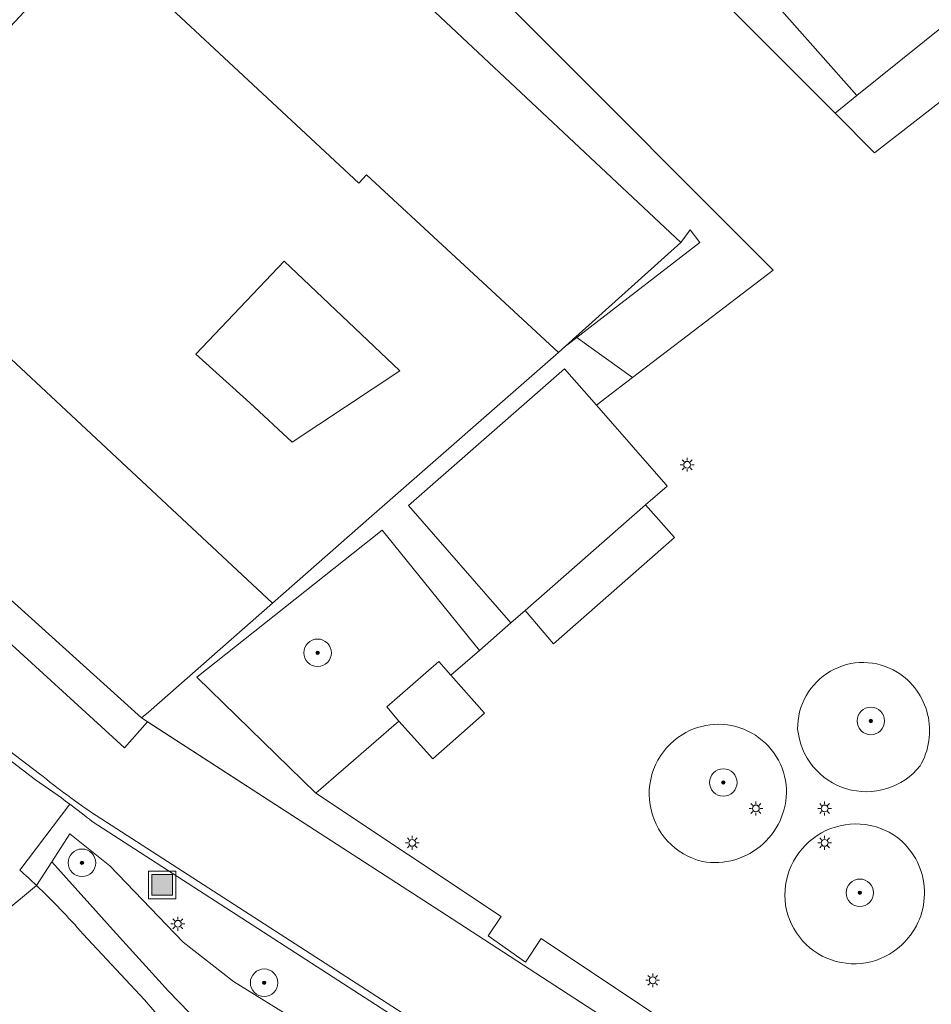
# Model space of a CAD drawing. Header units: metres. Extents: x 187916 to 189411, y 333285 to 334910.
# Tile 249 of 256: x 188860 to 188886, y 334192 to 334221. Entities that reach past the tile are written whole.
import ezdxf

# ---------------------------------------------------------------- set-up
doc = ezdxf.new("R2010")
doc.units = ezdxf.units.M
for name, color, linetype, lineweight in [('B-WE-GR-BEPLANTING_CULTUUR_BODEMBEDEKKER-GV', 253, 'Continuous', 15), ('B-WE-GR-BEPLANTING_CULTUUR_HEESTERS-GV', 253, 'Continuous', 15), ('B-WE-GR-BOOM-S', 253, 'Continuous', 15), ('B-WE-IE-MEUBILAIR-S', 253, 'Continuous', 15), ('B-WE-IE-MEUBILAIR_WEGMEUBILAIR_AFVALBAK-S', 253, 'Continuous', 15), ('B-WE-IE-TERREINAFSCHEIDING_KUNSTMATIG_HEKWERK-G', 253, 'IE-TERREINAFSCHEIDING_KUNSTMATIG-SO', 15), ('B-WE-IE-TERREINAFSCHEIDING_KUNSTMATIG_MUUR-G', 253, 'IE-TERREINAFSCHEIDING_KUNSTMATIG-SO', 15), ('B-WE-OG-BEBOUWING-GV', 253, 'Continuous', 15), ('B-WE-OG-TERREIN_ERF-GV', 253, 'Continuous', 15), ('B-WE-OG-WEG-GV', 253, 'Continuous', 15), ('B-WE-VH-HALFVERHARDING_GRASBETONSTEEN-GV', 253, 'Continuous', 15), ('B-WE-VH-OPENVERHARDING-GV', 253, 'Continuous', 15), ('B-WE-VH-OPENVERHARDING_SIERBESTRATING-GV', 253, 'Continuous', 15), ('B-WE-VH-OPENVERHARDING_STRAATBAKSTEEN-GV', 253, 'Continuous', 15)]:
    doc.layers.add(name, color=color, linetype=linetype, lineweight=lineweight)
doc.styles.add('NLCS-ISO', font='NLCS-ISO.ttf')
doc.linetypes.add('IE-TERREINAFSCHEIDING_KUNSTMATIG-SO', pattern='A,4,[82,NLCS.SHX,S=0.75,R=90,X=0,Y=0],4,-2', length=10)

# ---------------------------------------------------------------- blocks, each defined once
blk = doc.blocks.new('SIE-WEG_AFVALBAK-SO')
h = blk.add_hatch(color=256)
h.dxf.hatch_style = 1
h.paths.add_polyline_path([(-1.5, -1.5), (1.5, -1.5), (1.5, 1.5), (-1.5, 1.5)])
for points in [[(-2, -2), (2, -2), (2, 2), (-2, 2)], [(-1.5, -1.5), (1.5, -1.5), (1.5, 1.5), (-1.5, 1.5)]]:
    blk.add_lwpolyline(points, close=True)
blk = doc.blocks.new('SIE-MEUBILAIR_PAAL_LICHTMAST-SO')
for points in [[(-0.62, 0), (-1, 0)], [(-0.71, 0.71), (-0.44, 0.44)], [(0, 1), (0, 0.62)], [(0.44, 0.44), (0.71, 0.71)], [(1, 0), (0.62, 0)], [(-0.71, -0.71), (-0.44, -0.44)], [(0, -0.62), (0, -1)], [(0.44, -0.44), (0.71, -0.71)]]:
    blk.add_lwpolyline(points)
blk.add_circle((0, 0), 0.5)
blk = doc.blocks.new('SGR-BOOM_GBKN-SO')
at = {"linetype": 'ByBlock', "lineweight": 18}
h = blk.add_hatch(color=0, dxfattribs=at)
h.dxf.hatch_style = 1
edge = h.paths.add_edge_path()
edge.add_arc((0, 0), 0.25, 0, 360)
at = {"color": 0, "linetype": 'ByBlock', "lineweight": 18}
for radius in [2, 0.25]:
    blk.add_circle((0, 0), radius, dxfattribs=at)
at = {"color": 0, "linetype": 'ByBlock', "lineweight": 18, "style": 'NLCS-ISO'}
blk.add_attdef('SOORT', (2.5, 0), '', height=1.5, dxfattribs=at)
blk = doc.blocks.new('DTM')
at = {"layer": 'B-WE-GR-BEPLANTING_CULTUUR_BODEMBEDEKKER-GV', "ltscale": 0.2, "flags": 128}
blk.add_lwpolyline([(188890.332, 334223.889), (188888.52, 334222.433), (188883.935, 334218.746), (188883.303, 334218.228), (188884.451, 334217.079), (188888.146, 334219.943), (188914.224, 334240.21), (188913.136, 334241.767), (188912.146, 334241.011), (188907.486, 334237.452), (188902.195, 334233.401), (188896.686, 334228.992), (188895.164, 334227.774), (188892.548, 334225.67), (188891.507, 334224.833)], close=True, dxfattribs=at)
for points in [[(188884.144, 334202.247, 0.134749), (188883.172, 334201.994)], [(188885.11, 334201.969, 0.134737), (188884.144, 334202.247)], [(188883.172, 334201.994, 0.133006), (188882.463, 334201.282)], [(188885.674, 334201.44, 0.097883), (188885.11, 334201.969)], [(188885.998, 334200.738, 0.0972), (188885.674, 334201.44)], [(188882.463, 334201.282, 0.134198), (188882.216, 334200.308)], [(188886.034, 334199.965, 0.095704), (188885.998, 334200.738)], [(188879.796, 334200.446, 0.12597), (188878.853, 334200.147)], [(188880.767, 334200.253, 0.126782), (188879.796, 334200.446)], [(188881.525, 334199.616, 0.125437), (188880.767, 334200.253)], [(188882.216, 334200.308, 0.148494), (188882.661, 334199.224)], [(188878.853, 334200.147, 0.148194), (188878.079, 334199.268)], [(188885.776, 334199.236, 0.09612), (188886.034, 334199.965)], [(188881.881, 334198.692, 0.12529), (188881.525, 334199.616)], [(188878.079, 334199.268, 0.148101), (188877.921, 334198.107)], [(188882.661, 334199.224, 0.148746), (188883.635, 334198.574)], [(188884.807, 334198.578, 0.148231), (188885.776, 334199.236)], [(188881.749, 334197.754, 0.115257), (188881.881, 334198.692)], [(188883.635, 334198.574, 0.148462), (188884.807, 334198.578)], [(188877.921, 334198.107, 0.14809), (188878.433, 334197.053)], [(188881.215, 334196.972, 0.115412), (188881.749, 334197.754)], [(188883.892, 334197.549, 0.142754), (188882.783, 334197.213)], [(188885.007, 334197.235, 0.141822), (188883.892, 334197.549)], [(188878.433, 334197.053, 0.147749), (188879.443, 334196.46)], [(188882.783, 334197.213, 0.142737), (188882.029, 334196.334)], [(188885.596, 334196.625, 0.105933), (188885.007, 334197.235)], [(188880.389, 334196.509, 0.115399), (188881.215, 334196.972)], [(188879.443, 334196.46, 0.115241), (188880.389, 334196.509)], [(188885.887, 334195.828, 0.104422), (188885.596, 334196.625)], [(188882.029, 334196.334, 0.143799), (188881.866, 334195.187)], [(188885.829, 334194.982, 0.104016), (188885.887, 334195.828)], [(188881.866, 334195.187, 0.144477), (188882.36, 334194.15)], [(188885.433, 334194.232, 0.104449), (188885.829, 334194.982)], [(188882.36, 334194.15, 0.145033), (188883.339, 334193.55)], [(188884.487, 334193.581, 0.144683), (188885.433, 334194.232)], [(188883.339, 334193.55, 0.145458), (188884.487, 334193.581)]]:
    blk.add_lwpolyline(points, format="xyb", dxfattribs=at)
at = {"layer": 'B-WE-GR-BEPLANTING_CULTUUR_HEESTERS-GV', "ltscale": 0.2, "flags": 128}
for points in [[(188872.46, 334231.698), (188871.119, 334230.415), (188883.303, 334218.228), (188883.935, 334218.746)], [(188877.41, 334210.538), (188879.005, 334211.755), (188881.505, 334213.662), (188867.266, 334227.926), (188865.926, 334226.562), (188878.812, 334214.463), (188875.761, 334211.723)], [(188870.606, 334200.541), (188870.259, 334200.955), (188871.778, 334202.275), (188872.119, 334201.877), (188872.953, 334202.601), (188870.121, 334206.1), (188864.734, 334201.818), (188868.199, 334198.446)]]:
    blk.add_lwpolyline(points, close=True, dxfattribs=at)
at = {"layer": 'B-WE-IE-TERREINAFSCHEIDING_KUNSTMATIG_HEKWERK-G', "ltscale": 0.2, "flags": 128}
for points in [[(188860.511, 334196.451), (188861.033, 334197.258)], [(188861.033, 334197.258), (188862.202, 334196.327), (188864.335, 334194.11), (188865.8, 334192.964)], [(188860.064, 334195.761), (188860.511, 334196.451)], [(188856.887, 334193.124), (188860.064, 334195.761)], [(188865.8, 334192.964), (188894.729, 334175.054), (188898.52, 334173.41)]]:
    blk.add_lwpolyline(points, dxfattribs=at)
at = {"layer": 'B-WE-IE-TERREINAFSCHEIDING_KUNSTMATIG_MUUR-G', "ltscale": 0.2, "flags": 128}
for points in [[(188878.812, 334214.463), (188879.083, 334214.838), (188879.367, 334214.472), (188875.414, 334211.41)], [(188863.126, 334200.635), (188868.977, 334196.85)], [(188868.977, 334196.85), (188871.806, 334195.019)], [(188871.806, 334195.019), (188884.476, 334186.802)]]:
    blk.add_lwpolyline(points, dxfattribs=at)
at = {"layer": 'B-WE-OG-BEBOUWING-GV', "ltscale": 0.2, "flags": 128}
for points in [[(188888.52, 334222.433), (188887.001, 334224.178), (188883.612, 334228.073), (188876.944, 334235.719), (188872.117, 334232.086), (188872.46, 334231.698), (188883.935, 334218.746)], [(188861.744, 334223.375), (188869.443, 334216.19), (188869.674, 334216.432), (188875.252, 334211.266), (188875.761, 334211.723), (188878.812, 334214.463), (188865.926, 334226.562), (188865.569, 334226.897), (188865.758, 334226.939), (188865.377, 334227.268)], [(188867.505, 334208.658), (188866.272, 334209.805), (188864.698, 334211.217), (188867.277, 334213.92), (188870.644, 334210.73)], [(188877.791, 334206.831), (188878.419, 334207.38), (188878.381, 334207.424), (188876.358, 334209.735), (188875.434, 334210.791), (188870.887, 334206.812), (188873.872, 334203.4), (188874.287, 334203.763)]]:
    blk.add_lwpolyline(points, close=True, dxfattribs=at)
for points in [[(188854.479, 334215.589), (188866.929, 334203.972), (188869.818, 334206.508), (188875.252, 334211.266), (188869.674, 334216.432), (188869.443, 334216.19), (188861.744, 334223.375), (188855.078, 334216.231)], [(188856.155, 334206.915), (188858.518, 334204.786), (188863.126, 334200.635), (188863.322, 334200.807), (188866.929, 334203.972), (188854.479, 334215.589)]]:
    blk.add_lwpolyline(points, dxfattribs=at)
at = {"layer": 'B-WE-OG-TERREIN_ERF-GV', "ltscale": 0.2, "flags": 128}
for points in [[(188889.158, 334184.601), (188874.748, 334194.213), (188874.295, 334193.532), (188873.212, 334194.291), (188873.592, 334194.856), (188868.199, 334198.446), (188864.734, 334201.818), (188870.121, 334206.1), (188872.953, 334202.601), (188873.872, 334203.4), (188870.887, 334206.812), (188875.434, 334210.791), (188876.358, 334209.735), (188876.62, 334209.935), (188877.41, 334210.538), (188875.761, 334211.723), (188875.252, 334211.266), (188869.818, 334206.508), (188866.929, 334203.972), (188863.322, 334200.807), (188863.126, 334200.635), (188863.299, 334200.523), (188868.977, 334196.85), (188871.806, 334195.019), (188884.476, 334186.802)], [(188894.729, 334175.054), (188865.8, 334192.964), (188864.335, 334194.11), (188862.202, 334196.327), (188861.033, 334197.258), (188860.511, 334196.451), (188862.3, 334194.464), (188863.904, 334192.682), (188867.27, 334189.212), (188869.934, 334187.025), (188881.423, 334180.078), (188889.137, 334175.615)], [(188938.273, 334165.586), (188935.564, 334166.041), (188921.389, 334167.095), (188915.798, 334167.428), (188910.104, 334168.534), (188904.551, 334169.813), (188900.612, 334170.451), (188896.227, 334172.162), (188889.137, 334175.615), (188881.423, 334180.078), (188869.934, 334187.025), (188867.27, 334189.212), (188863.904, 334192.682), (188862.3, 334194.464), (188860.511, 334196.451), (188860.064, 334195.761)], [(188860.064, 334195.761), (188856.887, 334193.124), (188855.769, 334191.114), (188854.577, 334191.806), (188846.957, 334178.552), (188848.364, 334177.77), (188847.622, 334176.485), (188846.226, 334177.274), (188841.456, 334168.969), (188842.476, 334168.363), (188841.077, 334165.944), (188840.055, 334166.543), (188838.938, 334164.55), (188840.255, 334163.718), (188839.509, 334162.431), (188838.962, 334162.731), (188838.107, 334163.2), (188832.015, 334152.601), (188831.18, 334151.149), (188835.203, 334147.91), (188832.819, 334144.95)], [(188838.956, 334145.229), (188842.4, 334150.25), (188855.265, 334141.358), (188860.397, 334148.563), (188860.502, 334150.009), (188860.137, 334151.184), (188859.644, 334151.972), (188858.939, 334152.673), (188856.124, 334154.686), (188855.33, 334153.799), (188854.015, 334152.959), (188853.418, 334153.052), (188852.267, 334153.765), (188851.754, 334154.184), (188851.432, 334154.685), (188851.508, 334155.398), (188851.799, 334156.146), (188852.237, 334156.916), (188869.126, 334186.378), (188867.413, 334187.563), (188863.205, 334192.435), (188861.422, 334194.346)], [(188861.422, 334194.346), (188863.205, 334192.435), (188867.413, 334187.563), (188869.126, 334186.378), (188873.114, 334184.414), (188889.688, 334175.109), (188903.572, 334167.591), (188905.444, 334167.381), (188938.881, 334163.632)]]:
    blk.add_lwpolyline(points, dxfattribs=at)
blk.add_lwpolyline([(188867.505, 334208.658), (188870.644, 334210.73), (188867.277, 334213.92), (188864.698, 334211.217), (188866.272, 334209.805)], close=True, dxfattribs=at)
for points in [[(188861.422, 334194.346, 0.022717), (188860.064, 334195.761)], [(188860.064, 334195.761, -0.022717), (188861.422, 334194.346)]]:
    blk.add_lwpolyline(points, format="xyb", dxfattribs=at)
at = {"layer": 'B-WE-OG-WEG-GV', "ltscale": 0.2, "flags": 128}
for points in [[(188861.037, 334198.124), (188859.577, 334196.21)], [(188955.41, 334169.794), (188949.047, 334169.527), (188935.433, 334171.039), (188902.136, 334173.895), (188897.983, 334174.615), (188888.68, 334180.522), (188882.816, 334184.247), (188882.692, 334184.052), (188861.684, 334197.626)], [(188860.064, 334195.761), (188860.511, 334196.451), (188861.033, 334197.258), (188862.202, 334196.327), (188864.335, 334194.11), (188865.8, 334192.964), (188894.729, 334175.054), (188898.52, 334173.41), (188899.521, 334173.119), (188906.496, 334171.093), (188907.139, 334172.04), (188907.296, 334172.228), (188911.108, 334172.305), (188913.274, 334172.086), (188949.34, 334168.442)]]:
    blk.add_lwpolyline(points, dxfattribs=at)
for points in [[(188861.684, 334197.626, 0.006123), (188861.037, 334198.124)], [(188859.577, 334196.21, -0.008274), (188860.064, 334195.761)]]:
    blk.add_lwpolyline(points, format="xyb", dxfattribs=at)
at = {"layer": 'B-WE-VH-HALFVERHARDING_GRASBETONSTEEN-GV', "ltscale": 0.2, "flags": 128}
for points in [[(188860.033, 334198.835), (188858.345, 334200.127), (188856.872, 334198.4), (188858.513, 334197.101)], [(188859.577, 334196.21), (188861.037, 334198.124)]]:
    blk.add_lwpolyline(points, dxfattribs=at)
blk.add_lwpolyline([(188861.037, 334198.124, 0.011055), (188860.033, 334198.835)], format="xyb", dxfattribs=at)
at = {"layer": 'B-WE-VH-OPENVERHARDING-GV', "ltscale": 0.2, "flags": 128}
for points in [[(188853.776, 334203.626), (188858.345, 334200.127), (188860.033, 334198.835)], [(188860.158, 334199.009), (188853.893, 334203.779)], [(188861.684, 334197.626), (188882.692, 334184.052), (188882.816, 334184.247)], [(188882.816, 334184.247), (188882.73, 334184.302), (188861.799, 334197.794)]]:
    blk.add_lwpolyline(points, dxfattribs=at)
for points in [[(188861.799, 334197.794, -0.023015), (188860.158, 334199.009)], [(188860.033, 334198.835, -0.011055), (188861.037, 334198.124)], [(188861.037, 334198.124, -0.006123), (188861.684, 334197.626)]]:
    blk.add_lwpolyline(points, format="xyb", dxfattribs=at)
at = {"layer": 'B-WE-VH-OPENVERHARDING_SIERBESTRATING-GV', "ltscale": 0.2, "flags": 128}
for points in [[(188863.299, 334200.523), (188862.624, 334199.769), (188857.886, 334204.09), (188858.518, 334204.786), (188856.155, 334206.915)], [(188853.893, 334203.779), (188860.158, 334199.009)], [(188861.799, 334197.794), (188882.73, 334184.302), (188884.476, 334186.802), (188871.806, 334195.019), (188868.977, 334196.85), (188863.299, 334200.523)]]:
    blk.add_lwpolyline(points, dxfattribs=at)
blk.add_lwpolyline([(188858.518, 334204.786), (188857.886, 334204.09), (188862.624, 334199.769), (188863.299, 334200.523), (188863.126, 334200.635)], close=True, dxfattribs=at)
blk.add_lwpolyline([(188860.158, 334199.009, 0.023015), (188861.799, 334197.794)], format="xyb", dxfattribs=at)
at = {"layer": 'B-WE-VH-OPENVERHARDING_STRAATBAKSTEEN-GV', "ltscale": 0.2, "flags": 128}
for points in [[(188888.146, 334219.943), (188884.451, 334217.079), (188883.303, 334218.228), (188871.119, 334230.415)], [(188867.266, 334227.926), (188881.505, 334213.662), (188879.005, 334211.755), (188877.41, 334210.538), (188876.62, 334209.935), (188876.358, 334209.735), (188878.381, 334207.424), (188878.419, 334207.38), (188877.791, 334206.831), (188878.629, 334205.889), (188875.115, 334202.794), (188874.287, 334203.763), (188873.872, 334203.4), (188872.953, 334202.601), (188872.119, 334201.877), (188873.106, 334200.77), (188871.599, 334199.446), (188870.606, 334200.541), (188868.199, 334198.446), (188873.592, 334194.856), (188873.212, 334194.291), (188874.295, 334193.532), (188874.748, 334194.213), (188889.158, 334184.601)], [(188851.59, 334197.513), (188851.774, 334197.471), (188856.887, 334193.124), (188860.064, 334195.761)]]:
    blk.add_lwpolyline(points, dxfattribs=at)
for points in [[(188874.287, 334203.763), (188875.115, 334202.794), (188878.629, 334205.889), (188877.791, 334206.831)], [(188872.119, 334201.877), (188871.778, 334202.275), (188870.259, 334200.955), (188870.606, 334200.541), (188871.599, 334199.446), (188873.106, 334200.77)]]:
    blk.add_lwpolyline(points, close=True, dxfattribs=at)
for points in [[(188883.172, 334201.994, -0.134749), (188884.144, 334202.247)], [(188884.144, 334202.247, -0.134737), (188885.11, 334201.969)], [(188882.463, 334201.282, -0.133006), (188883.172, 334201.994)], [(188885.11, 334201.969, -0.097883), (188885.674, 334201.44)], [(188885.674, 334201.44, -0.0972), (188885.998, 334200.738)], [(188882.216, 334200.308, -0.134198), (188882.463, 334201.282)], [(188885.998, 334200.738, -0.095704), (188886.034, 334199.965)], [(188878.853, 334200.147, -0.12597), (188879.796, 334200.446)], [(188879.796, 334200.446, -0.126782), (188880.767, 334200.253)], [(188880.767, 334200.253, -0.125437), (188881.525, 334199.616)], [(188882.661, 334199.224, -0.148494), (188882.216, 334200.308)], [(188878.079, 334199.268, -0.148194), (188878.853, 334200.147)], [(188886.034, 334199.965, -0.09612), (188885.776, 334199.236)], [(188881.525, 334199.616, -0.12529), (188881.881, 334198.692)], [(188877.921, 334198.107, -0.148101), (188878.079, 334199.268)], [(188883.635, 334198.574, -0.148746), (188882.661, 334199.224)], [(188885.776, 334199.236, -0.148231), (188884.807, 334198.578)], [(188881.881, 334198.692, -0.115257), (188881.749, 334197.754)], [(188884.807, 334198.578, -0.148462), (188883.635, 334198.574)], [(188878.433, 334197.053, -0.14809), (188877.921, 334198.107)], [(188881.749, 334197.754, -0.115412), (188881.215, 334196.972)], [(188882.783, 334197.213, -0.142754), (188883.892, 334197.549)], [(188883.892, 334197.549, -0.141822), (188885.007, 334197.235)], [(188879.443, 334196.46, -0.147749), (188878.433, 334197.053)], [(188882.029, 334196.334, -0.142737), (188882.783, 334197.213)], [(188885.007, 334197.235, -0.105933), (188885.596, 334196.625)], [(188881.215, 334196.972, -0.115399), (188880.389, 334196.509)], [(188880.389, 334196.509, -0.115241), (188879.443, 334196.46)], [(188885.596, 334196.625, -0.104422), (188885.887, 334195.828)], [(188860.064, 334195.761, 0.008274), (188859.577, 334196.21)], [(188881.866, 334195.187, -0.143799), (188882.029, 334196.334)], [(188885.887, 334195.828, -0.104016), (188885.829, 334194.982)], [(188882.36, 334194.15, -0.144477), (188881.866, 334195.187)], [(188885.829, 334194.982, -0.104449), (188885.433, 334194.232)], [(188883.339, 334193.55, -0.145033), (188882.36, 334194.15)], [(188885.433, 334194.232, -0.144683), (188884.487, 334193.581)], [(188884.487, 334193.581, -0.145458), (188883.339, 334193.55)]]:
    blk.add_lwpolyline(points, format="xyb", dxfattribs=at)
at = {"layer": 'B-WE-GR-BOOM-S', "xscale": 0.2, "yscale": 0.2, "zscale": 0.2}
for p in [(188868.247, 334202.53), (188884.346, 334200.546), (188880.053, 334198.756), (188861.39, 334196.42), (188884.025, 334195.548), (188866.69, 334192.93)]:
    blk.add_blockref('SGR-BOOM_GBKN-SO', p, dxfattribs=at)
at = {"layer": 'B-WE-IE-MEUBILAIR-S', "xscale": 0.2, "yscale": 0.2, "zscale": 0.2}
for p in [(188879, 334208), (188881, 334198), (188883, 334198), (188871, 334197), (188883, 334197), (188864.179, 334194.644), (188878, 334193)]:
    blk.add_blockref('SIE-MEUBILAIR_PAAL_LICHTMAST-SO', p, dxfattribs=at)
at = {"layer": 'B-WE-IE-MEUBILAIR_WEGMEUBILAIR_AFVALBAK-S', "xscale": 0.2, "yscale": 0.2, "zscale": 0.2}
blk.add_blockref('SIE-WEG_AFVALBAK-SO', (188863.723, 334195.775), dxfattribs=at)

msp = doc.modelspace()

# ---------------------------------------------------------------- block references
msp.add_blockref('DTM', (0, 0))

doc.saveas('drawing.dxf')
